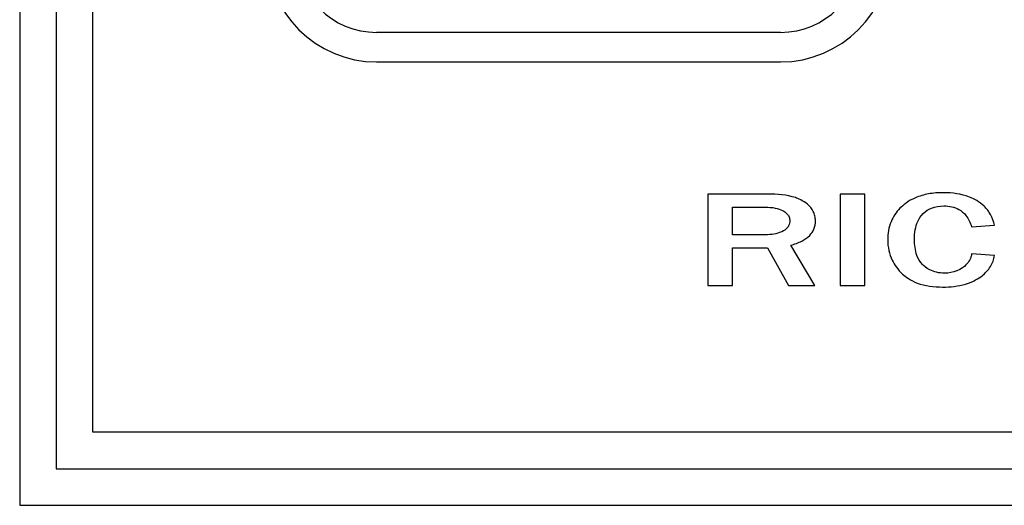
# Model space of a CAD drawing. Header units: inches. Extents: x 24 to 1128, y -94 to 748.
# Tile 229 of 256: x 504.44 to 517.9, y 312.02 to 318.65. Entities that reach past the tile are written whole.
import ezdxf

# ---------------------------------------------------------------- set-up
doc = ezdxf.new("R2010")
doc.units = ezdxf.units.IN
doc.header["$LTSCALE"] = 32
doc.header["$MEASUREMENT"] = 0
doc.layers.add('Visible (ANSI)', color=7, linetype='Continuous', lineweight=30)

msp = doc.modelspace()

# ---------------------------------------------------------------- linework, layer by layer
at = {"layer": 'Visible (ANSI)'}
for p, q in [((504.44489, 331.53736), (504.44489, 312.0181)), ((504.94489, 331.03736), (504.94489, 312.5181)), ((505.44489, 313.0181), (505.44489, 330.53736)), ((514.84028, 318.47556), (509.32185, 318.47556)), ((509.32185, 318.07268), (514.84028, 318.07268)), ((514.65991, 316.2681), (513.84699, 316.2681)), ((513.84699, 316.2681), (513.84699, 315.0181)), ((515.65347, 316.2681), (515.65347, 315.0181)), ((515.99192, 316.2681), (515.65347, 316.2681)), ((515.99192, 315.0181), (515.99192, 316.2681)), ((514.18545, 315.71162), (514.18545, 316.08849)), ((514.18545, 316.08849), (514.63291, 316.08849)), ((517.4506, 315.82271), (517.76414, 315.84451)), ((514.60488, 315.71162), (514.18545, 315.71162)), ((514.18545, 315.0181), (514.18545, 315.53201)), ((514.18545, 315.53201), (514.65991, 315.53201)), ((514.65991, 315.53201), (514.9506, 315.0181)), ((515.30775, 315.0181), (514.97967, 315.57042)), ((517.76414, 315.42923), (517.4506, 315.45207)), ((513.84699, 315.0181), (514.18545, 315.0181)), ((514.9506, 315.0181), (515.30775, 315.0181)), ((515.65347, 315.0181), (515.99192, 315.0181)), ((539.44489, 313.0181), (505.44489, 313.0181)), ((504.94489, 312.5181), (539.94489, 312.5181)), ((504.44489, 312.0181), (540.44489, 312.0181))]:
    msp.add_line(p, q, dxfattribs=at)
for centre, radius, start, end in [((509.32185, 319.57556), 1.50288, 180, 270), ((509.32185, 319.57556), 1.1, 180, 270), ((514.84028, 319.57556), 1.50288, 270, 0), ((514.84028, 319.57556), 1.1, 270, 0)]:
    msp.add_arc(centre, radius, start, end, dxfattribs=at)
for points, knots in [([(517.06647, 316.28678), (516.9974, 316.28678), (516.92774, 316.2817), (516.79898, 316.25834), (516.73935, 316.24148), (516.58132, 316.17373), (516.51573, 316.11832), (516.42006, 316.02058), (516.37894, 315.95973), (516.31801, 315.81189), (516.30442, 315.72828), (516.30442, 315.6431)], [-2.25290607, -2.25290607, -2.25290607, -2.25290607, -1.95636517, -1.95636517, -1.69112026, -1.69112026, -1.21829129, -1.21829129, -0.64913253, -0.64913253, 0, 0, 0, 0]), ([(517.76414, 315.84451), (517.75277, 315.89433), (517.73538, 315.94216), (517.68665, 316.0301), (517.65672, 316.06873), (517.55678, 316.16415), (517.48266, 316.20256), (517.30904, 316.27076), (517.18682, 316.28678), (517.06647, 316.28678)], [-1.99029715, -1.99029715, -1.99029715, -1.99029715, -1.70053219, -1.70053219, -1.42028855, -1.42028855, -0.91708783, -0.91708783, 0, 0, 0, 0]), ([(515.31709, 315.90161), (515.31709, 315.92434), (515.31474, 315.94687), (515.30466, 315.99053), (515.2972, 316.01113), (515.26803, 316.06876), (515.24066, 316.10108), (515.14607, 316.1821), (515.07755, 316.2078), (514.93122, 316.25612), (514.79455, 316.2681), (514.65991, 316.2681)], [-1.67093786, -1.67093786, -1.67093786, -1.67093786, -1.58437164, -1.58437164, -1.50031705, -1.50031705, -1.3384008, -1.3384008, -1.02595827, -1.02595827, 0, 0, 0, 0]), ([(514.63291, 316.08849), (514.67724, 316.08849), (514.72331, 316.08548), (514.80211, 316.07021), (514.83752, 316.05948), (514.88983, 316.03183), (514.91059, 316.01771), (514.93953, 315.98724), (514.94933, 315.97297), (514.963, 315.94021), (514.96618, 315.92276), (514.96618, 315.90472)], [-1.10444975, -1.10444975, -1.10444975, -1.10444975, -0.74693154, -0.74693154, -0.45763867, -0.45763867, -0.27049979, -0.27049979, -0.13740469, -0.13740469, 0, 0, 0, 0]), ([(516.66987, 315.64725), (516.66987, 315.69197), (516.67303, 315.73738), (516.68791, 315.81974), (516.69857, 315.85756), (516.72976, 315.9282), (516.75294, 315.96796), (516.82238, 316.03623), (516.85919, 316.05999), (516.95417, 316.09801), (517.01198, 316.10614), (517.06958, 316.10614)], [-2.05905743, -2.05905743, -2.05905743, -2.05905743, -1.58951077, -1.58951077, -1.18052209, -1.18052209, -0.77913967, -0.77913967, -0.43889559, -0.43889559, 0, 0, 0, 0]), ([(517.06958, 316.10614), (517.10682, 316.10614), (517.14427, 316.10275), (517.21337, 316.08702), (517.2449, 316.07566), (517.313, 316.03842), (517.34583, 316.01043), (517.4093, 315.93103), (517.43384, 315.87785), (517.4506, 315.82271)], [-1.31387406, -1.31387406, -1.31387406, -1.31387406, -1.03024842, -1.03024842, -0.77408357, -0.77408357, -0.43916073, -0.43916073, 0, 0, 0, 0]), ([(514.96618, 315.90472), (514.96618, 315.89261), (514.96497, 315.88058), (514.95974, 315.85745), (514.95588, 315.84658), (514.94127, 315.81748), (514.92803, 315.80149), (514.89699, 315.77465), (514.87219, 315.75647), (514.7637, 315.71868), (514.68341, 315.71162), (514.60488, 315.71162)], [-1.91161816, -1.91161816, -1.91161816, -1.91161816, -1.6660291, -1.6660291, -1.4305288, -1.4305288, -1.00560921, -1.00560921, -0.59837644, -0.59837644, 0, 0, 0, 0]), ([(514.97967, 315.57042), (515.03089, 315.58413), (515.0829, 315.60222), (515.16986, 315.64681), (515.20767, 315.67228), (515.26309, 315.72963), (515.28257, 315.75821), (515.31069, 315.82599), (515.31709, 315.86331), (515.31709, 315.90161)], [-1.30414632, -1.30414632, -1.30414632, -1.30414632, -0.89955559, -0.89955559, -0.55908964, -0.55908964, -0.29184817, -0.29184817, 0, 0, 0, 0]), ([(516.30442, 315.6431), (516.30442, 315.59418), (516.30936, 315.54569), (516.33041, 315.45136), (516.34599, 315.40659), (516.39625, 315.30269), (516.44073, 315.23526), (516.54857, 315.13873), (516.6174, 315.08737), (516.8145, 315.01165), (516.93779, 314.99837), (517.05401, 314.99837)], [-4.59923337, -4.59923337, -4.59923337, -4.59923337, -3.70806647, -3.70806647, -2.83856667, -2.83856667, -1.60544858, -1.60544858, -0.88562502, -0.88562502, 0, 0, 0, 0]), ([(517.07996, 315.18836), (517.04382, 315.18836), (517.00765, 315.19168), (516.93973, 315.20668), (516.90834, 315.2176), (516.8296, 315.25793), (516.79747, 315.28818), (516.7454, 315.34347), (516.72111, 315.38503), (516.67853, 315.49888), (516.66987, 315.57449), (516.66987, 315.64725)], [-1.39437858, -1.39437858, -1.39437858, -1.39437858, -1.25820044, -1.25820044, -1.13234613, -1.13234613, -0.92495764, -0.92495764, -0.55444295, -0.55444295, 0, 0, 0, 0]), ([(517.05401, 314.99837), (517.15947, 314.99837), (517.2679, 315.00925), (517.47694, 315.07159), (517.54657, 315.11644), (517.63862, 315.18848), (517.67804, 315.2297), (517.73698, 315.32476), (517.75548, 315.37516), (517.76414, 315.42923)], [-1.73521115, -1.73521115, -1.73521115, -1.73521115, -1.30797102, -1.30797102, -0.85227863, -0.85227863, -0.41720034, -0.41720034, 0, 0, 0, 0]), ([(517.4506, 315.45207), (517.44704, 315.42357), (517.43872, 315.39655), (517.41174, 315.3443), (517.39331, 315.32059), (517.34899, 315.27711), (517.30967, 315.24394), (517.19636, 315.19746), (517.13858, 315.18836), (517.07996, 315.18836)], [-1.82702138, -1.82702138, -1.82702138, -1.82702138, -1.39053605, -1.39053605, -0.9330627, -0.9330627, -0.44664044, -0.44664044, 0, 0, 0, 0])]:
    msp.add_open_spline(points, degree=3, knots=knots, dxfattribs=at)

doc.saveas('drawing.dxf')
